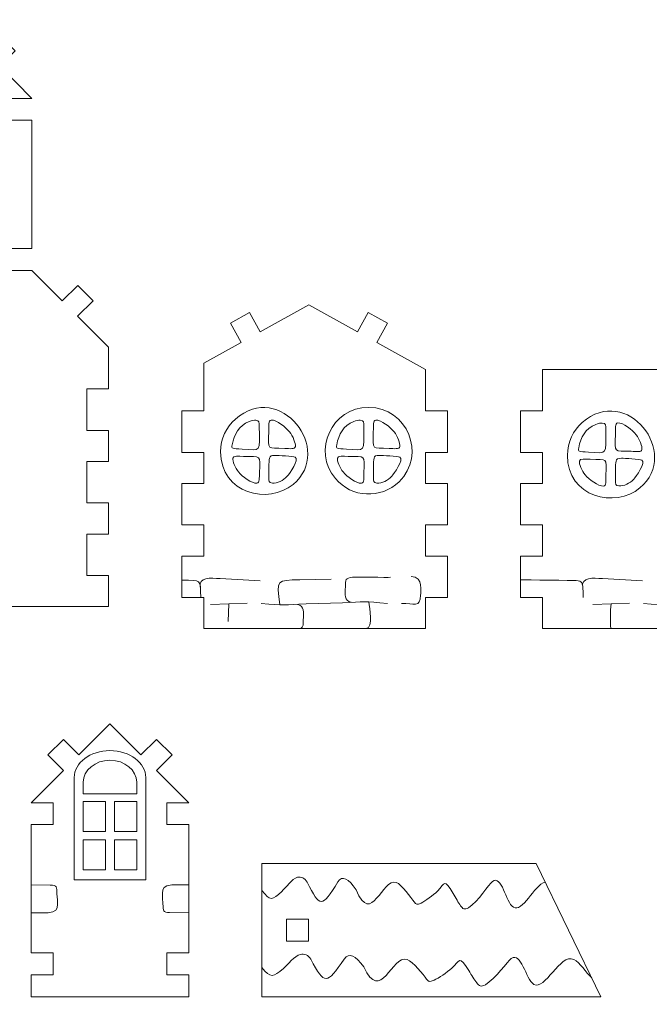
# Model space of a CAD drawing. Header units: millimetres. Extents: x -470 to 529, y -880 to 815.
# Tile 87 of 116: x 25 to 111, y 349 to 484. Entities that reach past the tile are written whole.
import ezdxf

# ---------------------------------------------------------------- set-up
doc = ezdxf.new("R2010")
doc.units = ezdxf.units.MM
doc.header["$MEASUREMENT"] = 0
doc.layers.add('Layer 1', color=7, linetype='Continuous')

msp = doc.modelspace()

# ---------------------------------------------------------------- linework, layer by layer
at = {"layer": 'Layer 1', "lineweight": 9}
for points, knots in [([(-1.9747, 403.3396), (-1.9747, 403.3396), (-1.9747, 400.3396), (-1.9747, 400.3396), (-1.9747, 400.3396), (-1.9747, 400.3396), (-4.9747, 400.3396), (-4.9747, 400.3396), (-4.9747, 400.3396), (-4.9747, 400.3396), (-4.9747, 403.3396), (-4.9747, 403.3396), (-4.9747, 403.3396), (-4.9747, 403.3396), (-43.9401, 403.3396), (-43.9401, 403.3396), (-43.9401, 403.3396), (-43.9401, 403.3396), (-43.9401, 407.5933), (-43.9401, 407.5933), (-43.9401, 407.5933), (-43.9401, 407.5933), (-40.9401, 407.5933), (-40.9401, 407.5933), (-40.9401, 407.5933), (-40.9401, 407.5933), (-40.9401, 413.2655), (-40.9401, 413.2655), (-40.9401, 413.2655), (-40.9401, 413.2655), (-43.9401, 413.2656), (-43.9401, 413.2656), (-43.9401, 413.2656), (-43.9401, 413.2656), (-43.9401, 417.5192), (-43.9401, 417.5192), (-43.9401, 417.5192), (-43.9401, 417.5192), (-40.9401, 417.5192), (-40.9401, 417.5192), (-40.9401, 417.5192), (-40.9401, 420.213), (-40.9401, 423.1914), (-40.9401, 423.1914), (-40.9401, 423.1914), (-40.9401, 423.1914), (-43.9401, 423.1914), (-43.9401, 423.1914), (-43.9401, 423.1914), (-43.9401, 423.1914), (-43.9401, 427.4451), (-43.9401, 427.4451), (-43.9401, 427.4451), (-43.9401, 427.4451), (-40.9401, 427.4451), (-40.9401, 427.4451), (-40.9401, 427.4451), (-40.9401, 427.4451), (-40.9401, 433.1173), (-40.9401, 433.1173), (-40.9401, 433.1173), (-40.9401, 433.1173), (-43.9401, 433.1173), (-43.9401, 433.1173), (-43.9401, 433.1173), (-43.9401, 433.1173), (-43.9401, 437.1234), (-43.9401, 437.1234), (-43.9401, 437.1234), (-36.4276, 437.1234), (-21.3602, 437.1234), (-9.8918, 437.1234), (-9.8918, 437.1234), (-9.8918, 437.1234), (-8.5518, 435.7834), (-8.5518, 435.7834), (-8.5518, 435.7834), (-8.5518, 435.7834), (-1.2921, 443.0431), (-1.2921, 443.0431), (-1.2921, 443.0431), (-1.2921, 443.0431), (-3.4134, 445.1644), (-3.4134, 445.1644), (-3.4134, 445.1644), (-3.4134, 445.1644), (-1.292, 447.2857), (-1.292, 447.2857), (-1.292, 447.2857), (-1.292, 447.2857), (0.8292, 445.1644), (0.8292, 445.1644), (0.8292, 445.1644), (0.8292, 445.1644), (4.9753, 449.3105), (4.9753, 449.3105), (4.9753, 449.3105), (4.9753, 449.3105), (7.9753, 449.3105), (7.9753, 449.3105), (7.9753, 449.3105), (7.9753, 449.3105), (7.9753, 452.3105), (7.9753, 452.3105), (7.9753, 452.3105), (7.9753, 452.3105), (4.9753, 452.3105), (4.9753, 452.3105), (4.9753, 452.3105), (4.9753, 452.3105), (4.9753, 469.8675), (4.9753, 469.8675), (4.9753, 469.8675), (4.9753, 469.8675), (7.9753, 469.8675), (7.9753, 469.8675), (7.9753, 469.8675), (7.9753, 469.8675), (7.9753, 472.8675), (7.9753, 472.8675), (7.9753, 472.8675), (7.9753, 472.8675), (4.9753, 472.8675), (4.9753, 472.8675), (4.9753, 472.8675), (4.9753, 472.8675), (9.3773, 477.2696), (9.3773, 477.2696), (9.3773, 477.2696), (9.3773, 477.2696), (7.256, 479.3908), (7.256, 479.3908), (7.256, 479.3908), (7.256, 479.3908), (9.3773, 481.5121), (9.3773, 481.5121), (9.3773, 481.5121), (9.3773, 481.5121), (11.4986, 479.3908), (11.4986, 479.3908), (11.4986, 479.3908), (11.4986, 479.3908), (15.7379, 483.63), (15.7379, 483.63), (15.7379, 483.63), (15.7379, 483.63), (19.9772, 479.3908), (19.9772, 479.3908), (19.9772, 479.3908), (19.9772, 479.3908), (22.0985, 481.5121), (22.0985, 481.5121), (22.0985, 481.5121), (22.0985, 481.5121), (24.2198, 479.3908), (24.2198, 479.3908), (24.2198, 479.3908), (24.2198, 479.3908), (22.0985, 477.2696), (22.0985, 477.2696), (22.0985, 477.2696), (22.0985, 477.2696), (26.5005, 472.8675), (26.5005, 472.8675), (26.5005, 472.8675), (26.5005, 472.8675), (23.5004, 472.8675), (23.5004, 472.8675), (23.5004, 472.8675), (23.5004, 472.8675), (23.5004, 469.8675), (23.5004, 469.8675), (23.5004, 469.8675), (23.5004, 469.8675), (26.5004, 469.8675), (26.5004, 469.8675), (26.5004, 469.8675), (26.5004, 469.8675), (26.5004, 452.3105), (26.5004, 452.3105), (26.5004, 452.3105), (26.5004, 452.3105), (23.5004, 452.3105), (23.5004, 452.3105), (23.5004, 452.3105), (23.5004, 452.3105), (23.5004, 449.3105), (23.5004, 449.3105), (23.5004, 449.3105), (23.5004, 449.3105), (26.5004, 449.3105), (26.5004, 449.3105), (26.5004, 449.3105), (26.5004, 449.3105), (30.6418, 445.1644), (30.6418, 445.1644), (30.6418, 445.1644), (30.6418, 445.1644), (32.7765, 447.27), (32.7765, 447.27), (32.7765, 447.27), (32.7765, 447.27), (34.8844, 445.1644), (34.8844, 445.1644), (34.8844, 445.1644), (34.8844, 445.1644), (32.7513, 443.055), (32.7513, 443.055), (32.7513, 443.055), (32.7513, 443.055), (36.9906, 438.8126), (36.9906, 438.8126), (36.9906, 438.8126), (36.9906, 438.8126), (36.9906, 433.1173), (36.9906, 433.1173), (36.9906, 433.1173), (36.9906, 433.1173), (33.9906, 433.1173), (33.9906, 433.1173), (33.9906, 433.1173), (33.9906, 433.1173), (33.9906, 427.4451), (33.9906, 427.4451), (33.9906, 427.4451), (33.9906, 427.4451), (36.9906, 427.4451), (36.9906, 427.4451), (36.9906, 427.4451), (36.9906, 427.4451), (36.9906, 423.1914), (36.9906, 423.1914), (36.9906, 423.1914), (36.9906, 423.1914), (33.9906, 423.1914), (33.9906, 423.1914), (33.9906, 423.1914), (33.9906, 423.1914), (33.9906, 417.5192), (33.9906, 417.5192), (33.9906, 417.5192), (33.9906, 417.5192), (36.9906, 417.5192), (36.9906, 417.5192), (36.9906, 417.5192), (36.9906, 417.5192), (36.9906, 413.2655), (36.9906, 413.2655), (36.9906, 413.2655), (36.9906, 413.2655), (33.9906, 413.2655), (33.9906, 413.2655), (33.9906, 413.2655), (33.9906, 413.2655), (33.9906, 407.5933), (33.9906, 407.5933), (33.9906, 407.5933), (33.9906, 407.5933), (36.9906, 407.5933), (36.9906, 407.5933), (36.9906, 407.5933), (36.9906, 407.5933), (36.9906, 403.3396), (36.9906, 403.3396), (36.9906, 403.3396), (36.9906, 403.3396), (-1.9747, 403.3396), (-1.9747, 403.3396)], [0, 0, 0, 0, 0.01470588, 0.01470588, 0.01470588, 0.01470588, 0.02941176, 0.02941176, 0.02941176, 0.02941176, 0.04411765, 0.04411765, 0.04411765, 0.04411765, 0.05882353, 0.05882353, 0.05882353, 0.05882353, 0.07352941, 0.07352941, 0.07352941, 0.07352941, 0.08823529, 0.08823529, 0.08823529, 0.08823529, 0.10294118, 0.10294118, 0.10294118, 0.10294118, 0.11764706, 0.11764706, 0.11764706, 0.11764706, 0.13235294, 0.13235294, 0.13235294, 0.13235294, 0.14705882, 0.14705882, 0.14705882, 0.14705882, 0.16176471, 0.16176471, 0.16176471, 0.16176471, 0.17647059, 0.17647059, 0.17647059, 0.17647059, 0.19117647, 0.19117647, 0.19117647, 0.19117647, 0.20588235, 0.20588235, 0.20588235, 0.20588235, 0.22058824, 0.22058824, 0.22058824, 0.22058824, 0.23529412, 0.23529412, 0.23529412, 0.23529412, 0.25, 0.25, 0.25, 0.25, 0.26470588, 0.26470588, 0.26470588, 0.26470588, 0.27941176, 0.27941176, 0.27941176, 0.27941176, 0.29411765, 0.29411765, 0.29411765, 0.29411765, 0.30882353, 0.30882353, 0.30882353, 0.30882353, 0.32352941, 0.32352941, 0.32352941, 0.32352941, 0.33823529, 0.33823529, 0.33823529, 0.33823529, 0.35294118, 0.35294118, 0.35294118, 0.35294118, 0.36764706, 0.36764706, 0.36764706, 0.36764706, 0.38235294, 0.38235294, 0.38235294, 0.38235294, 0.39705882, 0.39705882, 0.39705882, 0.39705882, 0.41176471, 0.41176471, 0.41176471, 0.41176471, 0.42647059, 0.42647059, 0.42647059, 0.42647059, 0.44117647, 0.44117647, 0.44117647, 0.44117647, 0.45588235, 0.45588235, 0.45588235, 0.45588235, 0.47058824, 0.47058824, 0.47058824, 0.47058824, 0.48529412, 0.48529412, 0.48529412, 0.48529412, 0.5, 0.5, 0.5, 0.5, 0.51470588, 0.51470588, 0.51470588, 0.51470588, 0.52941176, 0.52941176, 0.52941176, 0.52941176, 0.54411765, 0.54411765, 0.54411765, 0.54411765, 0.55882353, 0.55882353, 0.55882353, 0.55882353, 0.57352941, 0.57352941, 0.57352941, 0.57352941, 0.58823529, 0.58823529, 0.58823529, 0.58823529, 0.60294118, 0.60294118, 0.60294118, 0.60294118, 0.61764706, 0.61764706, 0.61764706, 0.61764706, 0.63235294, 0.63235294, 0.63235294, 0.63235294, 0.64705882, 0.64705882, 0.64705882, 0.64705882, 0.66176471, 0.66176471, 0.66176471, 0.66176471, 0.67647059, 0.67647059, 0.67647059, 0.67647059, 0.69117647, 0.69117647, 0.69117647, 0.69117647, 0.70588235, 0.70588235, 0.70588235, 0.70588235, 0.72058824, 0.72058824, 0.72058824, 0.72058824, 0.73529412, 0.73529412, 0.73529412, 0.73529412, 0.75, 0.75, 0.75, 0.75, 0.76470588, 0.76470588, 0.76470588, 0.76470588, 0.77941176, 0.77941176, 0.77941176, 0.77941176, 0.79411765, 0.79411765, 0.79411765, 0.79411765, 0.80882353, 0.80882353, 0.80882353, 0.80882353, 0.82352941, 0.82352941, 0.82352941, 0.82352941, 0.83823529, 0.83823529, 0.83823529, 0.83823529, 0.85294118, 0.85294118, 0.85294118, 0.85294118, 0.86764706, 0.86764706, 0.86764706, 0.86764706, 0.88235294, 0.88235294, 0.88235294, 0.88235294, 0.89705882, 0.89705882, 0.89705882, 0.89705882, 0.91176471, 0.91176471, 0.91176471, 0.91176471, 0.92647059, 0.92647059, 0.92647059, 0.92647059, 0.94117647, 0.94117647, 0.94117647, 0.94117647, 0.95588235, 0.95588235, 0.95588235, 0.95588235, 0.97058824, 0.97058824, 0.97058824, 0.97058824, 1, 1, 1, 1]), ([(49.9907, 410.2655), (49.9907, 410.2655), (46.9907, 410.2655), (46.9907, 410.2655), (46.9907, 410.2655), (46.9907, 410.2655), (46.9907, 404.5933), (46.9907, 404.5933), (46.9907, 404.5933), (46.9907, 404.5933), (49.9907, 404.5933), (49.9907, 404.5933), (49.9907, 404.5933), (49.9907, 404.5933), (49.9907, 400.3396), (49.9907, 400.3396), (49.9907, 400.3396), (65.4911, 400.3396), (64.8057, 400.3396), (80.3077, 400.3396), (80.3077, 400.3396), (80.3077, 400.3396), (80.3077, 404.5933), (80.3077, 404.5933), (80.3077, 404.5933), (80.3077, 404.5933), (83.3077, 404.5933), (83.3077, 404.5933), (83.3077, 404.5933), (83.3077, 404.5933), (83.3077, 410.2655), (83.3077, 410.2655), (83.3077, 410.2655), (83.3077, 410.2655), (80.3077, 410.2655), (80.3077, 410.2655), (80.3077, 410.2655), (80.3077, 412.6482), (80.3077, 414.5192), (80.3077, 414.5192), (80.3077, 414.5192), (80.3077, 414.5192), (83.3078, 414.5192), (83.3078, 414.5192), (83.3078, 414.5192), (83.3078, 414.5192), (83.3078, 420.1914), (83.3078, 420.1914), (83.3078, 420.1914), (83.3078, 420.1914), (80.3077, 420.1914), (80.3077, 420.1914), (80.3077, 420.1914), (80.3077, 420.1914), (80.3077, 424.4451), (80.3077, 424.4451), (80.3077, 424.4451), (80.3077, 424.4451), (83.3078, 424.4451), (83.3078, 424.4451), (83.3078, 424.4451), (83.3078, 424.4451), (83.3078, 430.1173), (83.3078, 430.1173), (83.3078, 430.1173), (83.3078, 430.1173), (80.3077, 430.1173), (80.3077, 430.1173), (80.3077, 430.1173), (80.3077, 430.1173), (80.3077, 435.7895), (80.3077, 435.7895), (80.3077, 435.7895), (80.3077, 435.7895), (73.6539, 439.4849), (73.6539, 439.4849), (73.6539, 439.4849), (73.6539, 439.4849), (75.1105, 442.1076), (75.1105, 442.1076), (75.1105, 442.1076), (75.1105, 442.1076), (72.4877, 443.5641), (72.4877, 443.5641), (72.4877, 443.5641), (72.4877, 443.5641), (71.0312, 440.9414), (71.0312, 440.9414), (71.0312, 440.9414), (71.0312, 440.9414), (64.3774, 444.6368), (64.3774, 444.6368), (64.3774, 444.6368), (64.3774, 444.6368), (57.7236, 440.9414), (57.7236, 440.9414), (57.7236, 440.9414), (57.7236, 440.9414), (56.2671, 443.5641), (56.2671, 443.5641), (56.2671, 443.5641), (56.2671, 443.5641), (53.6443, 442.1076), (53.6443, 442.1076), (53.6443, 442.1076), (53.6443, 442.1076), (55.1009, 439.4849), (55.1009, 439.4849), (55.1009, 439.4849), (55.1009, 439.4849), (49.9907, 436.6468), (49.9907, 436.6468), (49.9907, 436.6468), (49.9907, 433.5198), (49.9907, 430.1173), (49.9907, 430.1173), (49.9907, 430.1173), (49.9907, 430.1173), (46.9906, 430.1173), (46.9906, 430.1173), (46.9906, 430.1173), (46.9906, 430.1173), (46.9906, 424.4451), (46.9906, 424.4451), (46.9906, 424.4451), (46.9906, 424.4451), (49.9907, 424.4451), (49.9907, 424.4451), (49.9907, 424.4451), (49.9907, 424.4451), (49.9907, 420.1914), (49.9907, 420.1914), (49.9907, 420.1914), (49.9907, 420.1914), (46.9906, 420.1914), (46.9906, 420.1914), (46.9906, 420.1914), (46.9906, 420.1914), (46.9906, 414.5192), (46.9906, 414.5192), (46.9906, 414.5192), (46.9906, 414.5192), (49.9907, 414.5192), (49.9907, 414.5192), (49.9907, 414.5192), (49.9907, 414.5192), (49.9907, 412.6482), (49.9907, 410.2655)], [0, 0, 0, 0, 0.02631579, 0.02631579, 0.02631579, 0.02631579, 0.05263158, 0.05263158, 0.05263158, 0.05263158, 0.07894737, 0.07894737, 0.07894737, 0.07894737, 0.10526316, 0.10526316, 0.10526316, 0.10526316, 0.13157895, 0.13157895, 0.13157895, 0.13157895, 0.15789474, 0.15789474, 0.15789474, 0.15789474, 0.18421053, 0.18421053, 0.18421053, 0.18421053, 0.21052632, 0.21052632, 0.21052632, 0.21052632, 0.23684211, 0.23684211, 0.23684211, 0.23684211, 0.26315789, 0.26315789, 0.26315789, 0.26315789, 0.28947368, 0.28947368, 0.28947368, 0.28947368, 0.31578947, 0.31578947, 0.31578947, 0.31578947, 0.34210526, 0.34210526, 0.34210526, 0.34210526, 0.36842105, 0.36842105, 0.36842105, 0.36842105, 0.39473684, 0.39473684, 0.39473684, 0.39473684, 0.42105263, 0.42105263, 0.42105263, 0.42105263, 0.44736842, 0.44736842, 0.44736842, 0.44736842, 0.47368421, 0.47368421, 0.47368421, 0.47368421, 0.5, 0.5, 0.5, 0.5, 0.52631579, 0.52631579, 0.52631579, 0.52631579, 0.55263158, 0.55263158, 0.55263158, 0.55263158, 0.57894737, 0.57894737, 0.57894737, 0.57894737, 0.60526316, 0.60526316, 0.60526316, 0.60526316, 0.63157895, 0.63157895, 0.63157895, 0.63157895, 0.65789474, 0.65789474, 0.65789474, 0.65789474, 0.68421053, 0.68421053, 0.68421053, 0.68421053, 0.71052632, 0.71052632, 0.71052632, 0.71052632, 0.73684211, 0.73684211, 0.73684211, 0.73684211, 0.76315789, 0.76315789, 0.76315789, 0.76315789, 0.78947368, 0.78947368, 0.78947368, 0.78947368, 0.81578947, 0.81578947, 0.81578947, 0.81578947, 0.84210526, 0.84210526, 0.84210526, 0.84210526, 0.86842105, 0.86842105, 0.86842105, 0.86842105, 0.89473684, 0.89473684, 0.89473684, 0.89473684, 0.92105263, 0.92105263, 0.92105263, 0.92105263, 0.94736842, 0.94736842, 0.94736842, 0.94736842, 1, 1, 1, 1]), ([(129.6249, 400.3396), (129.6249, 400.3396), (129.6249, 404.5933), (129.6249, 404.5933), (129.6249, 404.5933), (129.6249, 404.5933), (132.6249, 404.5933), (132.6249, 404.5933), (132.6249, 404.5933), (132.6249, 404.5933), (132.6249, 410.2655), (132.6249, 410.2655), (132.6249, 410.2655), (132.6249, 410.2655), (129.6249, 410.2655), (129.6249, 410.2655), (129.6249, 410.2655), (129.6249, 412.6482), (129.6249, 414.5192), (129.6249, 414.5192), (129.6249, 414.5192), (129.6249, 414.5192), (132.6249, 414.5192), (132.6249, 414.5192), (132.6249, 414.5192), (132.6249, 414.5192), (132.6249, 420.1914), (132.6249, 420.1914), (132.6249, 420.1914), (132.6249, 420.1914), (129.6249, 420.1914), (129.6249, 420.1914), (129.6249, 420.1914), (129.6249, 420.1914), (129.6249, 424.4451), (129.6249, 424.4451), (129.6249, 424.4451), (129.6249, 424.4451), (132.6249, 424.4451), (132.6249, 424.4451), (132.6249, 424.4451), (132.6249, 424.4451), (132.6249, 430.1173), (132.6249, 430.1173), (132.6249, 430.1173), (132.6249, 430.1173), (129.6249, 430.1173), (129.6249, 430.1173), (129.6249, 430.1173), (129.6249, 430.1173), (129.6249, 435.7895), (129.6249, 435.7895), (129.6249, 435.7895), (120.9263, 435.7895), (96.3078, 435.7895), (96.3078, 435.7895), (96.3078, 435.7895), (96.3078, 435.7895), (96.3078, 430.1173), (96.3078, 430.1173), (96.3078, 430.1173), (96.3078, 430.1173), (93.3078, 430.1173), (93.3078, 430.1173), (93.3078, 430.1173), (93.3078, 430.1173), (93.3078, 424.4451), (93.3078, 424.4451), (93.3078, 424.4451), (93.3078, 424.4451), (96.3078, 424.4451), (96.3078, 424.4451), (96.3078, 424.4451), (96.3078, 424.4451), (96.3078, 420.1914), (96.3078, 420.1914), (96.3078, 420.1914), (96.3078, 420.1914), (93.3078, 420.1914), (93.3078, 420.1914), (93.3078, 420.1914), (93.3078, 420.1914), (93.3078, 414.5192), (93.3078, 414.5192), (93.3078, 414.5192), (93.3078, 414.5192), (96.3078, 414.5192), (96.3078, 414.5192), (96.3078, 414.5192), (96.3078, 414.5192), (96.3078, 412.6482), (96.3078, 410.2655), (96.3078, 410.2655), (96.3078, 410.2655), (93.3078, 410.2655), (93.3078, 410.2655), (93.3078, 410.2655), (93.3078, 410.2655), (93.3078, 404.5933), (93.3078, 404.5933), (93.3078, 404.5933), (93.3078, 404.5933), (96.3078, 404.5933), (96.3078, 404.5933), (96.3078, 404.5933), (96.3078, 404.5933), (96.3078, 400.3396), (96.3078, 400.3396), (96.3078, 400.3396), (112.969, 400.3396), (112.962, 400.3396), (129.6249, 400.3396)], [0, 0, 0, 0, 0.03448276, 0.03448276, 0.03448276, 0.03448276, 0.06896552, 0.06896552, 0.06896552, 0.06896552, 0.10344828, 0.10344828, 0.10344828, 0.10344828, 0.13793103, 0.13793103, 0.13793103, 0.13793103, 0.17241379, 0.17241379, 0.17241379, 0.17241379, 0.20689655, 0.20689655, 0.20689655, 0.20689655, 0.24137931, 0.24137931, 0.24137931, 0.24137931, 0.27586207, 0.27586207, 0.27586207, 0.27586207, 0.31034483, 0.31034483, 0.31034483, 0.31034483, 0.34482759, 0.34482759, 0.34482759, 0.34482759, 0.37931034, 0.37931034, 0.37931034, 0.37931034, 0.4137931, 0.4137931, 0.4137931, 0.4137931, 0.44827586, 0.44827586, 0.44827586, 0.44827586, 0.48275862, 0.48275862, 0.48275862, 0.48275862, 0.51724138, 0.51724138, 0.51724138, 0.51724138, 0.55172414, 0.55172414, 0.55172414, 0.55172414, 0.5862069, 0.5862069, 0.5862069, 0.5862069, 0.62068966, 0.62068966, 0.62068966, 0.62068966, 0.65517241, 0.65517241, 0.65517241, 0.65517241, 0.68965517, 0.68965517, 0.68965517, 0.68965517, 0.72413793, 0.72413793, 0.72413793, 0.72413793, 0.75862069, 0.75862069, 0.75862069, 0.75862069, 0.79310345, 0.79310345, 0.79310345, 0.79310345, 0.82758621, 0.82758621, 0.82758621, 0.82758621, 0.86206897, 0.86206897, 0.86206897, 0.86206897, 0.89655172, 0.89655172, 0.89655172, 0.89655172, 0.93103448, 0.93103448, 0.93103448, 0.93103448, 1, 1, 1, 1]), ([(57.1024, 428.8394), (57.6145, 428.8079), (57.5853, 428.5267), (57.5853, 428.001), (57.5853, 428.001), (57.5853, 424.4071), (57.9113, 424.7217), (55.2209, 424.8878), (55.2209, 424.8878), (53.8591, 424.9719), (53.7733, 424.9091), (53.881, 425.4754), (53.881, 425.4754), (54.155, 426.9151), (54.7632, 428.0751), (56.2012, 428.6681), (56.2012, 428.6681), (56.5635, 428.8175), (56.8794, 428.853), (57.1024, 428.8394)], [0, 0, 0, 0, 0.16666667, 0.16666667, 0.16666667, 0.16666667, 0.33333333, 0.33333333, 0.33333333, 0.33333333, 0.5, 0.5, 0.5, 0.5, 0.66666667, 0.66666667, 0.66666667, 0.66666667, 1, 1, 1, 1]), ([(61.0552, 424.9833), (58.6429, 425.0613), (58.7805, 424.6329), (58.8821, 427.2937), (58.8821, 427.2937), (58.9125, 428.0918), (58.8039, 428.8324), (59.219, 428.863), (59.219, 428.863), (59.952, 428.917), (61.2009, 427.8932), (61.7316, 427.2386), (61.7316, 427.2386), (62.1867, 426.6774), (62.5711, 425.618), (62.5185, 425.2493), (62.5185, 425.2493), (62.4584, 424.8277), (61.7414, 424.9611), (61.0552, 424.9833)], [0, 0, 0, 0, 0.16666667, 0.16666667, 0.16666667, 0.16666667, 0.33333333, 0.33333333, 0.33333333, 0.33333333, 0.5, 0.5, 0.5, 0.5, 0.66666667, 0.66666667, 0.66666667, 0.66666667, 1, 1, 1, 1]), ([(71.3961, 428.8394), (71.9082, 428.8079), (71.879, 428.5267), (71.879, 428.001), (71.879, 428.001), (71.879, 424.4071), (72.205, 424.7217), (69.5146, 424.8878), (69.5146, 424.8878), (68.1528, 424.9719), (68.067, 424.9091), (68.1747, 425.4754), (68.1747, 425.4754), (68.4487, 426.9151), (69.0569, 428.0751), (70.4949, 428.6681), (70.4949, 428.6681), (70.8572, 428.8175), (71.1731, 428.853), (71.3961, 428.8394)], [0, 0, 0, 0, 0.16666667, 0.16666667, 0.16666667, 0.16666667, 0.33333333, 0.33333333, 0.33333333, 0.33333333, 0.5, 0.5, 0.5, 0.5, 0.66666667, 0.66666667, 0.66666667, 0.66666667, 1, 1, 1, 1]), ([(75.3489, 424.9833), (72.9366, 425.0613), (73.0742, 424.6329), (73.1758, 427.2937), (73.1758, 427.2937), (73.2062, 428.0918), (73.0976, 428.8324), (73.5127, 428.863), (73.5127, 428.863), (74.2457, 428.917), (75.4946, 427.8932), (76.0253, 427.2386), (76.0253, 427.2386), (76.4804, 426.6774), (76.8648, 425.618), (76.8122, 425.2493), (76.8122, 425.2493), (76.7521, 424.8277), (76.0351, 424.9611), (75.3489, 424.9833)], [0, 0, 0, 0, 0.16666667, 0.16666667, 0.16666667, 0.16666667, 0.33333333, 0.33333333, 0.33333333, 0.33333333, 0.5, 0.5, 0.5, 0.5, 0.66666667, 0.66666667, 0.66666667, 0.66666667, 1, 1, 1, 1]), ([(104.4854, 428.4414), (104.9975, 428.4099), (104.9683, 428.1287), (104.9683, 427.603), (104.9683, 427.603), (104.9683, 424.0091), (105.2943, 424.3237), (102.6039, 424.4898), (102.6039, 424.4898), (101.2421, 424.5739), (101.1563, 424.5111), (101.264, 425.0774), (101.264, 425.0774), (101.538, 426.5171), (102.1462, 427.6771), (103.5842, 428.2701), (103.5842, 428.2701), (103.9465, 428.4195), (104.2624, 428.455), (104.4854, 428.4414)], [0, 0, 0, 0, 0.16666667, 0.16666667, 0.16666667, 0.16666667, 0.33333333, 0.33333333, 0.33333333, 0.33333333, 0.5, 0.5, 0.5, 0.5, 0.66666667, 0.66666667, 0.66666667, 0.66666667, 1, 1, 1, 1]), ([(108.4382, 424.5853), (106.0259, 424.6633), (106.1635, 424.2349), (106.2651, 426.8957), (106.2651, 426.8957), (106.2955, 427.6938), (106.1869, 428.4344), (106.602, 428.465), (106.602, 428.465), (107.335, 428.519), (108.5839, 427.4952), (109.1146, 426.8406), (109.1146, 426.8406), (109.5697, 426.2794), (109.9541, 425.22), (109.9015, 424.8513), (109.9015, 424.8513), (109.8414, 424.4297), (109.1244, 424.5631), (108.4382, 424.5853)], [0, 0, 0, 0, 0.16666667, 0.16666667, 0.16666667, 0.16666667, 0.33333333, 0.33333333, 0.33333333, 0.33333333, 0.5, 0.5, 0.5, 0.5, 0.66666667, 0.66666667, 0.66666667, 0.66666667, 1, 1, 1, 1]), ([(55.4289, 423.8922), (57.8396, 423.8189), (57.7034, 424.2243), (57.6019, 421.7081), (57.6019, 421.7081), (57.5702, 420.923), (57.6765, 420.2531), (57.2651, 420.2245), (57.2651, 420.2245), (56.531, 420.1733), (55.2779, 421.1476), (54.7524, 421.7602), (54.7524, 421.7602), (54.2962, 422.2922), (53.9132, 423.2938), (53.9655, 423.6408), (53.9655, 423.6408), (54.026, 424.0416), (54.7618, 423.9127), (55.4289, 423.8922)], [0, 0, 0, 0, 0.16666667, 0.16666667, 0.16666667, 0.16666667, 0.33333333, 0.33333333, 0.33333333, 0.33333333, 0.5, 0.5, 0.5, 0.5, 0.66666667, 0.66666667, 0.66666667, 0.66666667, 1, 1, 1, 1]), ([(59.3816, 420.2468), (58.8729, 420.2762), (58.8988, 420.5353), (58.8988, 421.0394), (58.8988, 421.0394), (58.8988, 421.5412), (58.8642, 423.2093), (58.9764, 423.6505), (58.9764, 423.6505), (59.054, 423.9553), (59.2094, 424.0341), (59.7229, 424.0341), (59.7229, 424.0341), (60.1265, 424.0341), (62.219, 423.9048), (62.4954, 423.7781), (62.4954, 423.7781), (63.1043, 423.4988), (61.7092, 421.4954), (61.4017, 421.1687), (61.4017, 421.1687), (60.8603, 420.5933), (60.0603, 420.2078), (59.3816, 420.2468)], [0, 0, 0, 0, 0.14285714, 0.14285714, 0.14285714, 0.14285714, 0.28571429, 0.28571429, 0.28571429, 0.28571429, 0.42857143, 0.42857143, 0.42857143, 0.42857143, 0.57142857, 0.57142857, 0.57142857, 0.57142857, 0.71428571, 0.71428571, 0.71428571, 0.71428571, 1, 1, 1, 1]), ([(69.7226, 423.8922), (72.1333, 423.8189), (71.9971, 424.2243), (71.8956, 421.7081), (71.8956, 421.7081), (71.8639, 420.923), (71.9702, 420.2531), (71.5588, 420.2245), (71.5588, 420.2245), (70.8247, 420.1733), (69.5716, 421.1476), (69.0461, 421.7602), (69.0461, 421.7602), (68.5899, 422.2922), (68.2069, 423.2938), (68.2592, 423.6408), (68.2592, 423.6408), (68.3197, 424.0416), (69.0555, 423.9127), (69.7226, 423.8922)], [0, 0, 0, 0, 0.16666667, 0.16666667, 0.16666667, 0.16666667, 0.33333333, 0.33333333, 0.33333333, 0.33333333, 0.5, 0.5, 0.5, 0.5, 0.66666667, 0.66666667, 0.66666667, 0.66666667, 1, 1, 1, 1]), ([(73.6753, 420.2468), (73.1666, 420.2762), (73.1925, 420.5353), (73.1925, 421.0394), (73.1925, 421.0394), (73.1925, 421.5412), (73.1579, 423.2093), (73.2701, 423.6505), (73.2701, 423.6505), (73.3477, 423.9553), (73.5031, 424.0341), (74.0166, 424.0341), (74.0166, 424.0341), (74.4202, 424.0341), (76.5127, 423.9048), (76.7891, 423.7781), (76.7891, 423.7781), (77.398, 423.4988), (76.0029, 421.4954), (75.6954, 421.1687), (75.6954, 421.1687), (75.154, 420.5933), (74.354, 420.2078), (73.6753, 420.2468)], [0, 0, 0, 0, 0.14285714, 0.14285714, 0.14285714, 0.14285714, 0.28571429, 0.28571429, 0.28571429, 0.28571429, 0.42857143, 0.42857143, 0.42857143, 0.42857143, 0.57142857, 0.57142857, 0.57142857, 0.57142857, 0.71428571, 0.71428571, 0.71428571, 0.71428571, 1, 1, 1, 1]), ([(102.8119, 423.4942), (105.2226, 423.4209), (105.0864, 423.8263), (104.9849, 421.3101), (104.9849, 421.3101), (104.9532, 420.525), (105.0595, 419.8551), (104.6481, 419.8265), (104.6481, 419.8265), (103.914, 419.7753), (102.6609, 420.7496), (102.1354, 421.3622), (102.1354, 421.3622), (101.6792, 421.8942), (101.2962, 422.8958), (101.3485, 423.2428), (101.3485, 423.2428), (101.409, 423.6436), (102.1448, 423.5147), (102.8119, 423.4942)], [0, 0, 0, 0, 0.16666667, 0.16666667, 0.16666667, 0.16666667, 0.33333333, 0.33333333, 0.33333333, 0.33333333, 0.5, 0.5, 0.5, 0.5, 0.66666667, 0.66666667, 0.66666667, 0.66666667, 1, 1, 1, 1]), ([(106.7646, 419.8488), (106.2559, 419.8782), (106.2818, 420.1373), (106.2818, 420.6414), (106.2818, 420.6414), (106.2818, 421.1432), (106.2472, 422.8113), (106.3594, 423.2525), (106.3594, 423.2525), (106.437, 423.5573), (106.5924, 423.6361), (107.1059, 423.6361), (107.1059, 423.6361), (107.5095, 423.6361), (109.602, 423.5068), (109.8784, 423.3801), (109.8784, 423.3801), (110.4873, 423.1008), (109.0922, 421.0974), (108.7847, 420.7707), (108.7847, 420.7707), (108.2433, 420.1953), (107.4433, 419.8098), (106.7646, 419.8488)], [0, 0, 0, 0, 0.14285714, 0.14285714, 0.14285714, 0.14285714, 0.28571429, 0.28571429, 0.28571429, 0.28571429, 0.42857143, 0.42857143, 0.42857143, 0.42857143, 0.57142857, 0.57142857, 0.57142857, 0.57142857, 0.71428571, 0.71428571, 0.71428571, 0.71428571, 1, 1, 1, 1]), ([(47.9319, 376.5235), (47.9319, 376.5235), (44.9318, 376.5235), (44.9318, 376.5235), (44.9318, 376.5235), (44.9318, 376.5235), (44.9318, 373.5235), (44.9318, 373.5235), (44.9318, 373.5235), (44.9318, 373.5235), (47.9318, 373.5235), (47.9318, 373.5235), (47.9318, 373.5235), (47.9318, 373.5235), (47.9318, 355.9665), (47.9318, 355.9665), (47.9318, 355.9665), (47.9318, 355.9665), (44.9318, 355.9665), (44.9318, 355.9665), (44.9318, 355.9665), (44.9318, 355.9665), (44.9318, 352.9665), (44.9318, 352.9665), (44.9318, 352.9665), (44.9318, 352.9665), (47.9318, 352.9665), (47.9318, 352.9665), (47.9318, 352.9665), (47.9318, 352.9665), (47.9318, 349.9665), (47.9318, 349.9665), (47.9318, 349.9665), (47.9318, 349.9665), (26.4067, 349.9665), (26.4067, 349.9665), (26.4067, 349.9665), (26.4067, 349.9665), (26.4067, 352.9665), (26.4067, 352.9665), (26.4067, 352.9665), (26.4067, 352.9665), (29.4067, 352.9665), (29.4067, 352.9665), (29.4067, 352.9665), (29.4067, 352.9665), (29.4067, 355.9665), (29.4067, 355.9665), (29.4067, 355.9665), (29.4067, 355.9665), (26.4067, 355.9665), (26.4067, 355.9665), (26.4067, 355.9665), (26.4067, 355.9665), (26.4067, 373.5235), (26.4067, 373.5235), (26.4067, 373.5235), (26.4067, 373.5235), (29.4067, 373.5235), (29.4067, 373.5235), (29.4067, 373.5235), (29.4067, 373.5235), (29.4067, 376.5235), (29.4067, 376.5235), (29.4067, 376.5235), (29.4067, 376.5235), (26.4067, 376.5235), (26.4067, 376.5235), (26.4067, 376.5235), (26.4067, 376.5235), (30.8087, 380.9256), (30.8087, 380.9256), (30.8087, 380.9256), (30.8087, 380.9256), (28.6874, 383.0468), (28.6874, 383.0468), (28.6874, 383.0468), (28.6874, 383.0468), (30.8087, 385.1681), (30.8087, 385.1681), (30.8087, 385.1681), (30.8087, 385.1681), (32.93, 383.0468), (32.93, 383.0468), (32.93, 383.0468), (32.93, 383.0468), (37.1693, 387.286), (37.1693, 387.286), (37.1693, 387.286), (37.1693, 387.286), (41.4086, 383.0468), (41.4086, 383.0468), (41.4086, 383.0468), (41.4086, 383.0468), (43.5299, 385.1681), (43.5299, 385.1681), (43.5299, 385.1681), (43.5299, 385.1681), (45.6512, 383.0468), (45.6512, 383.0468), (45.6512, 383.0468), (45.6512, 383.0468), (43.5299, 380.9256), (43.5299, 380.9256), (43.5299, 380.9256), (43.5299, 380.9256), (47.9319, 376.5235), (47.9319, 376.5235)], [0, 0, 0, 0, 0.03571429, 0.03571429, 0.03571429, 0.03571429, 0.07142857, 0.07142857, 0.07142857, 0.07142857, 0.10714286, 0.10714286, 0.10714286, 0.10714286, 0.14285714, 0.14285714, 0.14285714, 0.14285714, 0.17857143, 0.17857143, 0.17857143, 0.17857143, 0.21428571, 0.21428571, 0.21428571, 0.21428571, 0.25, 0.25, 0.25, 0.25, 0.28571429, 0.28571429, 0.28571429, 0.28571429, 0.32142857, 0.32142857, 0.32142857, 0.32142857, 0.35714286, 0.35714286, 0.35714286, 0.35714286, 0.39285714, 0.39285714, 0.39285714, 0.39285714, 0.42857143, 0.42857143, 0.42857143, 0.42857143, 0.46428571, 0.46428571, 0.46428571, 0.46428571, 0.5, 0.5, 0.5, 0.5, 0.53571429, 0.53571429, 0.53571429, 0.53571429, 0.57142857, 0.57142857, 0.57142857, 0.57142857, 0.60714286, 0.60714286, 0.60714286, 0.60714286, 0.64285714, 0.64285714, 0.64285714, 0.64285714, 0.67857143, 0.67857143, 0.67857143, 0.67857143, 0.71428571, 0.71428571, 0.71428571, 0.71428571, 0.75, 0.75, 0.75, 0.75, 0.78571429, 0.78571429, 0.78571429, 0.78571429, 0.82142857, 0.82142857, 0.82142857, 0.82142857, 0.85714286, 0.85714286, 0.85714286, 0.85714286, 0.89285714, 0.89285714, 0.89285714, 0.89285714, 0.92857143, 0.92857143, 0.92857143, 0.92857143, 1, 1, 1, 1]), ([(33.5135, 377.7267), (33.5135, 377.7267), (40.8251, 377.7267), (40.8251, 377.7267), (40.8251, 377.7267), (40.8251, 377.7267), (40.8251, 379.3176), (40.8251, 379.3176), (40.8251, 379.3176), (40.8251, 380.98), (39.1881, 382.3276), (37.1693, 382.3276), (37.1693, 382.3276), (35.15, 382.3276), (33.5135, 380.98), (33.5135, 379.3176), (33.5135, 379.3176), (33.5135, 379.3176), (33.5135, 377.7267), (33.5135, 377.7267)], [0, 0, 0, 0, 0.16666667, 0.16666667, 0.16666667, 0.16666667, 0.33333333, 0.33333333, 0.33333333, 0.33333333, 0.5, 0.5, 0.5, 0.5, 0.66666667, 0.66666667, 0.66666667, 0.66666667, 1, 1, 1, 1]), ([(36.5388, 372.57), (36.5388, 372.57), (36.5388, 376.6883), (36.5388, 376.6883), (36.5388, 376.6883), (36.5388, 376.6883), (33.5135, 376.6883), (33.5135, 376.6883), (33.5135, 376.6883), (33.5135, 376.6883), (33.5135, 372.57), (33.5135, 372.57), (33.5135, 372.57), (33.5135, 372.57), (36.5388, 372.57), (36.5388, 372.57)], [0, 0, 0, 0, 0.2, 0.2, 0.2, 0.2, 0.4, 0.4, 0.4, 0.4, 0.6, 0.6, 0.6, 0.6, 1, 1, 1, 1]), ([(40.8251, 376.6883), (40.8251, 376.6883), (37.7992, 376.6883), (37.7992, 376.6883), (37.7992, 376.6883), (37.7992, 376.6883), (37.7992, 372.57), (37.7992, 372.57), (37.7992, 372.57), (37.7992, 372.57), (40.8251, 372.57), (40.8251, 372.57), (40.8251, 372.57), (40.8251, 372.57), (40.8251, 376.6883), (40.8251, 376.6883)], [0, 0, 0, 0, 0.2, 0.2, 0.2, 0.2, 0.4, 0.4, 0.4, 0.4, 0.6, 0.6, 0.6, 0.6, 1, 1, 1, 1]), ([(36.5388, 367.3426), (36.5388, 367.3426), (36.5388, 371.461), (36.5388, 371.461), (36.5388, 371.461), (36.5388, 371.461), (33.5135, 371.461), (33.5135, 371.461), (33.5135, 371.461), (33.5135, 371.461), (33.5135, 367.3426), (33.5135, 367.3426), (33.5135, 367.3426), (33.5135, 367.3426), (36.5388, 367.3426), (36.5388, 367.3426)], [0, 0, 0, 0, 0.2, 0.2, 0.2, 0.2, 0.4, 0.4, 0.4, 0.4, 0.6, 0.6, 0.6, 0.6, 1, 1, 1, 1]), ([(40.8251, 371.461), (40.8251, 371.461), (37.7992, 371.461), (37.7992, 371.461), (37.7992, 371.461), (37.7992, 371.461), (37.7992, 367.3426), (37.7992, 367.3426), (37.7992, 367.3426), (37.7992, 367.3426), (40.8251, 367.3426), (40.8251, 367.3426), (40.8251, 367.3426), (40.8251, 367.3426), (40.8251, 371.461), (40.8251, 371.461)], [0, 0, 0, 0, 0.2, 0.2, 0.2, 0.2, 0.4, 0.4, 0.4, 0.4, 0.6, 0.6, 0.6, 0.6, 1, 1, 1, 1]), ([(95.4482, 368.1886), (95.4482, 368.1886), (57.9326, 368.1887), (57.9326, 368.1887), (57.9326, 368.1887), (57.9326, 368.1887), (57.9319, 349.9665), (57.9319, 349.9665), (57.9319, 349.9665), (57.9319, 349.9665), (104.3027, 349.9665), (104.3027, 349.9665), (104.3027, 349.9665), (104.3027, 349.9665), (95.4482, 368.1886), (95.4482, 368.1886)], [0, 0, 0, 0, 0.2, 0.2, 0.2, 0.2, 0.4, 0.4, 0.4, 0.4, 0.6, 0.6, 0.6, 0.6, 1, 1, 1, 1]), ([(64.3003, 360.5776), (64.3003, 360.5776), (64.3004, 357.5776), (64.3004, 357.5776), (64.3004, 357.5776), (64.3004, 357.5776), (61.3004, 357.5775), (61.3004, 357.5775), (61.3004, 357.5775), (61.3004, 357.5775), (61.3003, 360.5776), (61.3003, 360.5776), (61.3003, 360.5776), (61.3003, 360.5776), (64.3003, 360.5776), (64.3003, 360.5776)], [0, 0, 0, 0, 0.2, 0.2, 0.2, 0.2, 0.4, 0.4, 0.4, 0.4, 0.6, 0.6, 0.6, 0.6, 1, 1, 1, 1])]:
    msp.add_open_spline(points, degree=3, knots=knots, dxfattribs=at)
at = {"layer": 'Layer 1', "color": 240, "lineweight": 9}
for points, knots in [([(62.2105, 420.0596), (58.842, 417.2473), (52.2978, 418.7388), (52.2978, 424.5345), (52.2978, 424.5345), (52.2978, 426.3122), (53.0798, 427.9073), (54.3183, 428.9947), (54.3183, 428.9947), (60.4145, 434.3461), (67.8712, 424.785), (62.2105, 420.0596)], [0, 0, 0, 0, 0.25, 0.25, 0.25, 0.25, 0.5, 0.5, 0.5, 0.5, 1, 1, 1, 1]), ([(109.6258, 419.5873), (106.2573, 416.775), (99.7131, 418.2665), (99.7131, 424.0622), (99.7131, 424.0622), (99.7131, 425.8399), (100.4951, 427.435), (101.7336, 428.5224), (101.7336, 428.5224), (107.8298, 433.8738), (115.2865, 424.3127), (109.6258, 419.5873)], [0, 0, 0, 0, 0.25, 0.25, 0.25, 0.25, 0.5, 0.5, 0.5, 0.5, 1, 1, 1, 1]), ([(72.5401, 430.6022), (77.8405, 430.6022), (80.461, 424.1244), (76.6925, 420.4312), (76.6925, 420.4312), (74.2386, 418.0262), (70.2056, 418.2219), (67.9936, 420.8569), (67.9936, 420.8569), (64.8085, 424.6521), (67.4535, 430.6022), (72.5401, 430.6022)], [0, 0, 0, 0, 0.25, 0.25, 0.25, 0.25, 0.5, 0.5, 0.5, 0.5, 1, 1, 1, 1]), ([(49.5233, 405.9831), (49.2328, 407.4166), (50.9657, 407.2637), (52.2318, 407.1801), (52.2318, 407.1801), (52.2318, 407.1801), (57.7022, 406.8715), (57.7022, 406.8715)], [0, 0, 0, 0, 0.33333333, 0.33333333, 0.33333333, 0.33333333, 1, 1, 1, 1]), ([(60.4076, 403.5906), (59.8814, 407.0449), (60.0012, 406.9531), (63.1204, 407.0104), (63.1204, 407.0104), (63.1204, 407.0104), (67.3895, 407.0876), (67.3895, 407.0876)], [0, 0, 0, 0, 0.33333333, 0.33333333, 0.33333333, 0.33333333, 1, 1, 1, 1]), ([(70.1551, 403.9349), (69.147, 404.1491), (69.3292, 404.9897), (69.3554, 406.0689), (69.3554, 406.0689), (69.3787, 407.0266), (69.3347, 407.2798), (70.3432, 407.3499), (70.3432, 407.3499), (70.7135, 407.3757), (75.1182, 407.339), (75.536, 407.3493)], [0, 0, 0, 0, 0.25, 0.25, 0.25, 0.25, 0.5, 0.5, 0.5, 0.5, 1, 1, 1, 1]), ([(77.0483, 403.7539), (78.7244, 403.8094), (79.5982, 403.1357), (79.641, 404.9302), (79.641, 404.9302), (79.6505, 405.3282), (80.0729, 407.3916), (78.369, 407.4788)], [0, 0, 0, 0, 0.33333333, 0.33333333, 0.33333333, 0.33333333, 1, 1, 1, 1]), ([(93.3078, 407.0045), (93.9881, 406.9961), (100.6179, 406.9159), (100.9083, 406.9075), (100.9083, 406.9075), (101.7436, 406.8833), (101.8005, 406.6571), (101.8551, 405.3951), (101.8551, 405.3951), (101.8673, 405.1126), (101.8718, 404.8322), (101.8805, 404.5932)], [0, 0, 0, 0, 0.25, 0.25, 0.25, 0.25, 0.5, 0.5, 0.5, 0.5, 1, 1, 1, 1]), ([(101.8135, 405.9831), (101.523, 407.4166), (103.2559, 407.2637), (104.522, 407.1801), (104.522, 407.1801), (104.522, 407.1801), (109.9924, 406.8715), (109.9924, 406.8715)], [0, 0, 0, 0, 0.33333333, 0.33333333, 0.33333333, 0.33333333, 1, 1, 1, 1]), ([(57.8447, 403.7848), (60.9181, 403.5002), (61.0831, 403.5441), (63.9799, 403.7128), (63.9799, 403.7128), (63.9799, 403.7128), (68.9756, 403.8569), (68.9756, 403.8569), (68.9756, 403.8569), (71.8726, 404.0257), (72.0375, 404.0694), (75.1108, 403.7848)], [0, 0, 0, 0, 0.25, 0.25, 0.25, 0.25, 0.5, 0.5, 0.5, 0.5, 1, 1, 1, 1]), ([(62.8004, 403.6348), (63.8084, 403.4201), (63.6263, 402.5807), (63.6001, 401.5007), (63.6001, 401.5007), (63.5874, 400.9792), (63.6375, 400.518), (63.2546, 400.3396)], [0, 0, 0, 0, 0.33333333, 0.33333333, 0.33333333, 0.33333333, 1, 1, 1, 1]), ([(110.1349, 403.7848), (113.2083, 403.5002), (113.3733, 403.5441), (116.2701, 403.7128), (116.2701, 403.7128), (116.2701, 403.7128), (121.2658, 403.8569), (121.2658, 403.8569), (121.2658, 403.8569), (122.149, 403.9083), (123.1083, 404.0008), (124.1435, 403.9957), (124.1435, 403.9957), (125.1787, 403.9906), (128.5137, 403.9488), (129.6249, 403.8459)], [0, 0, 0, 0, 0.2, 0.2, 0.2, 0.2, 0.4, 0.4, 0.4, 0.4, 0.6, 0.6, 0.6, 0.6, 1, 1, 1, 1]), ([(42.0595, 379.9755), (42.0595, 379.9755), (42.0595, 365.9916), (42.0595, 365.9916), (42.0595, 365.9916), (42.0595, 365.9916), (32.2792, 365.9916), (32.2792, 365.9916), (32.2792, 365.9916), (32.2792, 365.9916), (32.2792, 379.9755), (32.2792, 379.9755), (32.2792, 379.9755), (32.2792, 381.9983), (34.4686, 383.6381), (37.1694, 383.6381), (37.1694, 383.6381), (39.8701, 383.6381), (42.0595, 381.9983), (42.0595, 379.9755)], [0, 0, 0, 0, 0.16666667, 0.16666667, 0.16666667, 0.16666667, 0.33333333, 0.33333333, 0.33333333, 0.33333333, 0.5, 0.5, 0.5, 0.5, 0.66666667, 0.66666667, 0.66666667, 0.66666667, 1, 1, 1, 1]), ([(57.9325, 364.5034), (59.0782, 363.0542), (59.3498, 363.1403), (60.652, 364.3828), (60.652, 364.3828), (61.2032, 364.9088), (62.0449, 366.1063), (62.8169, 366.3143), (62.8169, 366.3143), (63.2318, 366.4261), (63.8326, 366.2187), (64.118, 365.6542), (64.118, 365.6542), (65.9116, 362.1065), (66.1207, 362.1343), (68.3348, 365.6764), (68.3348, 365.6764), (68.939, 366.6429), (69.789, 366.1306), (70.8157, 364.6079), (70.8157, 364.6079), (72.9468, 359.482), (74.3675, 366.2845), (76.2978, 365.6147), (76.2978, 365.6147), (77.0773, 365.3442), (78.3505, 363.4891), (78.7599, 362.9423), (78.7599, 362.9423), (79.0043, 362.616), (79.1233, 362.4749), (79.706, 362.7748), (79.706, 362.7748), (80.2889, 363.0746), (81.3358, 363.8155), (81.9543, 364.4329), (81.9543, 364.4329), (83.0052, 365.4818), (82.8327, 366.2516), (84.0835, 364.0977), (84.0835, 364.0977), (84.4522, 363.4627), (84.8089, 362.8454), (85.1063, 362.4309), (85.1063, 362.4309), (85.4037, 362.0163), (85.6416, 361.8047), (86.1888, 362.1575), (86.1888, 362.1575), (87.5158, 363.0129), (88.9884, 365.3765), (89.4598, 365.7381), (89.4598, 365.7381), (90.7664, 366.7404), (91.2317, 362.9326), (92.3383, 362.2104), (92.3383, 362.2104), (93.52, 361.4392), (95.144, 365.2041), (96.6716, 365.6708)], [0, 0, 0, 0, 0.0625, 0.0625, 0.0625, 0.0625, 0.125, 0.125, 0.125, 0.125, 0.1875, 0.1875, 0.1875, 0.1875, 0.25, 0.25, 0.25, 0.25, 0.3125, 0.3125, 0.3125, 0.3125, 0.375, 0.375, 0.375, 0.375, 0.4375, 0.4375, 0.4375, 0.4375, 0.5, 0.5, 0.5, 0.5, 0.5625, 0.5625, 0.5625, 0.5625, 0.625, 0.625, 0.625, 0.625, 0.6875, 0.6875, 0.6875, 0.6875, 0.75, 0.75, 0.75, 0.75, 0.8125, 0.8125, 0.8125, 0.8125, 0.875, 0.875, 0.875, 0.875, 1, 1, 1, 1]), ([(26.4067, 365.3006), (26.4067, 365.3006), (29.0124, 365.223), (29.0124, 365.223), (29.0124, 365.223), (29.9581, 365.244), (29.879, 365.0206), (29.9257, 364.041), (29.9257, 364.041), (30.038, 361.682), (30.5721, 361.3034), (26.4067, 361.4679)], [0, 0, 0, 0, 0.25, 0.25, 0.25, 0.25, 0.5, 0.5, 0.5, 0.5, 1, 1, 1, 1]), ([(47.9318, 361.4326), (47.9318, 361.4326), (45.3261, 361.5102), (45.3261, 361.5102), (45.3261, 361.5102), (44.3804, 361.4892), (44.4595, 361.7126), (44.4128, 362.6922), (44.4128, 362.6922), (44.3005, 365.0512), (43.7664, 365.4298), (47.9318, 365.2653)], [0, 0, 0, 0, 0.25, 0.25, 0.25, 0.25, 0.5, 0.5, 0.5, 0.5, 1, 1, 1, 1]), ([(57.9325, 353.9631), (59.1716, 352.5139), (59.4654, 352.6), (60.8737, 353.8425), (60.8737, 353.8425), (61.4699, 354.3685), (62.3802, 355.566), (63.2152, 355.774), (63.2152, 355.774), (63.6639, 355.8858), (64.3137, 355.6784), (64.6224, 355.1139), (64.6224, 355.1139), (66.5622, 351.5662), (66.7884, 351.594), (69.183, 355.1361), (69.183, 355.1361), (69.8365, 356.1026), (70.7558, 355.5903), (71.8662, 354.0676), (71.8662, 354.0676), (74.1711, 348.9417), (75.7076, 355.7442), (77.7953, 355.0744), (77.7953, 355.0744), (78.6384, 354.8039), (80.0154, 352.9488), (80.4582, 352.402), (80.4582, 352.402), (80.7225, 352.0757), (80.8512, 351.9346), (81.4814, 352.2345), (81.4814, 352.2345), (82.1118, 352.5343), (83.2441, 353.2752), (83.913, 353.8926), (83.913, 353.8926), (85.0496, 354.9415), (84.863, 355.7113), (86.2158, 353.5574), (86.2158, 353.5574), (86.6146, 352.9224), (87.0004, 352.3051), (87.322, 351.8906), (87.322, 351.8906), (87.6437, 351.476), (87.901, 351.2644), (88.4928, 351.6172), (88.4928, 351.6172), (89.928, 352.4726), (91.5207, 354.8362), (92.0305, 355.1978), (92.0305, 355.1978), (93.4437, 356.2001), (93.9469, 352.3923), (95.1437, 351.6701), (95.1437, 351.6701), (96.6168, 350.7812), (98.7254, 355.9183), (100.5774, 355.086), (100.5774, 355.086), (101.4473, 354.6951), (102.2127, 353.3203), (103.05, 352.5446)], [0, 0, 0, 0, 0.05882353, 0.05882353, 0.05882353, 0.05882353, 0.11764706, 0.11764706, 0.11764706, 0.11764706, 0.17647059, 0.17647059, 0.17647059, 0.17647059, 0.23529412, 0.23529412, 0.23529412, 0.23529412, 0.29411765, 0.29411765, 0.29411765, 0.29411765, 0.35294118, 0.35294118, 0.35294118, 0.35294118, 0.41176471, 0.41176471, 0.41176471, 0.41176471, 0.47058824, 0.47058824, 0.47058824, 0.47058824, 0.52941176, 0.52941176, 0.52941176, 0.52941176, 0.58823529, 0.58823529, 0.58823529, 0.58823529, 0.64705882, 0.64705882, 0.64705882, 0.64705882, 0.70588235, 0.70588235, 0.70588235, 0.70588235, 0.76470588, 0.76470588, 0.76470588, 0.76470588, 0.82352941, 0.82352941, 0.82352941, 0.82352941, 0.88235294, 0.88235294, 0.88235294, 0.88235294, 1, 1, 1, 1])]:
    msp.add_open_spline(points, degree=3, knots=knots, dxfattribs=at)
for points in [[(46.9906, 406.9434), (49.73, 406.9096), (49.4956, 407.1938), (49.5903, 404.5932)], [(55.9072, 403.8157), (55.9072, 403.8157), (50.9069, 403.6221), (50.9069, 403.6221)], [(53.3999, 403.7037), (53.3999, 403.7037), (53.3429, 401.3155), (53.3429, 401.3155)], [(72.5479, 403.9791), (72.6763, 403.1362), (73.1837, 400.5023), (72.2023, 400.3396)], [(108.1974, 403.8157), (108.1974, 403.8157), (103.1971, 403.6221), (103.1971, 403.6221)], [(105.6901, 403.7037), (105.569, 402.6419), (105.5856, 401.4962), (105.6331, 400.3396)]]:
    msp.add_open_spline(points, degree=3, dxfattribs=at)

doc.saveas('drawing.dxf')
